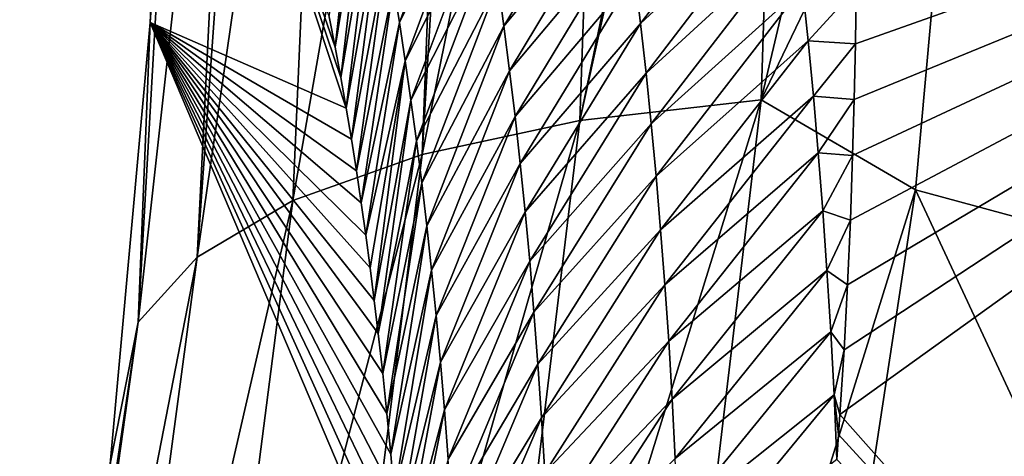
# Model space of a CAD drawing. Header units: metres. Extents: x -101 to 101, y -261 to 23.
# Tile 56 of 256: x -91.815 to -90.057, y 17.328 to 18.108. Entities that reach past the tile are written whole.
import ezdxf

# ---------------------------------------------------------------- set-up
doc = ezdxf.new("R2010")
doc.units = ezdxf.units.M
doc.layers.add('solid_505151_K2442K1000C34', color=7, linetype='CONTINUOUS')

msp = doc.modelspace()

# ---------------------------------------------------------------- linework, layer by layer
at = {"layer": 'solid_505151_K2442K1000C34'}
for points in [[(-88.453484, 20.704044, 102.4142), (-90.090057, 19.668598, 102.4142), (-87.591324, 17.093513, 104.159546)], [(-90.491371, 17.964722, 102.987282), (-90.134018, 18.706984, 102.818871), (-90.090057, 19.668598, 102.4142)], [(-90.491371, 17.964722, 102.987282), (-90.090057, 19.668598, 102.4142), (-90.439293, 19.620802, 102.287598)], [(-90.090057, 19.668598, 102.4142), (-90.134018, 18.706984, 102.818871), (-87.591324, 17.093513, 104.159546)], [(-90.814728, 17.927746, 102.797417), (-90.439293, 19.620802, 102.287598), (-90.462151, 19.616579, 102.276787)], [(-90.491371, 17.964722, 102.987282), (-90.439293, 19.620802, 102.287598), (-90.814728, 17.927746, 102.797417)], [(-90.814728, 17.927746, 102.797417), (-90.462151, 19.616579, 102.276787), (-90.759018, 19.546597, 102.102554)], [(-91.09671, 17.866968, 102.555), (-90.759018, 19.546597, 102.102554), (-91.00219, 19.462896, 101.899895)], [(-90.814728, 17.927746, 102.797417), (-90.759018, 19.546597, 102.102554), (-91.09671, 17.866968, 102.555)], [(-91.327324, 17.784555, 102.268639), (-91.035713, 19.448795, 101.866219), (-91.259544, 19.330877, 101.586983)], [(-91.09671, 17.866968, 102.555), (-91.035713, 19.448795, 101.866219), (-91.327324, 17.784555, 102.268639)], [(-91.09671, 17.866968, 102.555), (-91.00219, 19.462896, 101.899895), (-91.035713, 19.448795, 101.866219)], [(-91.498367, 17.683432, 101.948494), (-91.259544, 19.330877, 101.586983), (-91.388496, 19.231112, 101.353973)], [(-91.327324, 17.784555, 102.268639), (-91.259544, 19.330877, 101.586983), (-91.498367, 17.683432, 101.948494)], [(-91.498367, 17.683432, 101.948494), (-91.388496, 19.231112, 101.353973), (-91.422569, 19.197025, 101.274757)], [(-91.603775, 17.567181, 101.605934), (-91.422569, 19.197025, 101.274757), (-91.519005, 19.05197, 100.940651)], [(-91.498367, 17.683432, 101.948494), (-91.422569, 19.197025, 101.274757), (-91.603775, 17.567181, 101.605934)], [(-91.603775, 17.567181, 101.605934), (-91.519005, 19.05197, 100.940651), (-91.582451, 18.102549, 100.96962)], [(-91.519005, 19.05197, 100.940651), (-91.545441, 18.901022, 100.596848), (-91.582451, 18.102549, 100.96962)], [(-91.582451, 18.102549, 100.96962), (-91.545441, 18.901022, 100.596848), (-91.232178, 17.949554, 89.471039)], [(-91.545441, 18.901022, 100.596848), (-91.241898, 18.004326, 89.872101), (-91.232178, 17.949554, 89.471039)], [(-91.545441, 18.901022, 100.596848), (-91.251953, 18.058666, 90.279137), (-91.241898, 18.004326, 89.872101)], [(-91.545441, 18.901022, 100.596848), (-91.26236, 18.112404, 90.692688), (-91.251953, 18.058666, 90.279137)], [(-90.491371, 17.964722, 102.987282), (-90.215622, 17.803764, 103.164391), (-90.134018, 18.706984, 102.818871)], [(-90.134018, 18.706984, 102.818871), (-90.215622, 17.803764, 103.164391), (-87.591324, 17.093513, 104.159546)], [(-90.350418, 17.402763, 79.876411), (-88.562088, 18.688602, 79.883408), (-89.243866, 16.154409, 73.114449)], [(-90.343117, 17.518232, 80.27562), (-88.562088, 18.688602, 79.883408), (-90.350418, 17.402763, 79.876411)], [(-90.343117, 17.518232, 80.27562), (-90.336876, 17.63385, 80.686279), (-88.562088, 18.688602, 79.883408)], [(-90.336876, 17.63385, 80.686279), (-90.331863, 17.749575, 81.10923), (-88.562088, 18.688602, 79.883408)], [(-90.331863, 17.749575, 81.10923), (-90.327789, 17.865269, 81.543633), (-88.562088, 18.688602, 79.883408)], [(-90.327789, 17.865269, 81.543633), (-90.324875, 17.964977, 81.927261), (-88.562088, 18.688602, 79.883408)], [(-90.324875, 17.964977, 81.927261), (-90.322647, 18.064547, 82.319733), (-88.562088, 18.688602, 79.883408)], [(-90.322647, 18.064547, 82.319733), (-90.321236, 18.163939, 82.721664), (-88.562088, 18.688602, 79.883408)], [(-91.205208, 18.472559, 90.537483), (-91.251953, 18.058666, 90.279137), (-91.26236, 18.112404, 90.692688)], [(-91.193298, 18.415737, 90.102936), (-91.251953, 18.058666, 90.279137), (-91.205208, 18.472559, 90.537483)], [(-91.137085, 18.102674, 87.934456), (-91.14782, 18.16921, 88.367538), (-91.005745, 18.461445, 87.907227)], [(-91.137085, 18.102674, 87.934456), (-91.005745, 18.461445, 87.907227), (-90.99408, 18.392454, 87.473679)], [(-90.749435, 18.43236, 85.786423), (-90.950424, 18.095778, 85.742828), (-90.960838, 18.173103, 86.175011)], [(-90.738113, 18.352804, 85.355766), (-90.950424, 18.095778, 85.742828), (-90.749435, 18.43236, 85.786423)], [(-90.706429, 18.100817, 84.066017), (-90.716576, 18.187069, 84.495552), (-90.449615, 18.439081, 84.350418)], [(-90.706429, 18.100817, 84.066017), (-90.449615, 18.439081, 84.350418), (-90.438324, 18.350349, 83.916878)], [(-91.193298, 18.415737, 90.102936), (-91.241898, 18.004326, 89.872101), (-91.251953, 18.058666, 90.279137)], [(-91.181587, 18.357008, 89.668655), (-91.241898, 18.004326, 89.872101), (-91.193298, 18.415737, 90.102936)], [(-91.12664, 18.034134, 87.501701), (-91.137085, 18.102674, 87.934456), (-90.99408, 18.392454, 87.473679)], [(-91.12664, 18.034134, 87.501701), (-90.99408, 18.392454, 87.473679), (-90.982697, 18.321417, 87.040451)], [(-91.181587, 18.357008, 89.668655), (-91.232178, 17.949554, 89.471039), (-91.241898, 18.004326, 89.872101)], [(-91.170097, 18.296354, 89.23465), (-91.232178, 17.949554, 89.471039), (-91.181587, 18.357008, 89.668655)], [(-90.738113, 18.352804, 85.355766), (-90.940384, 18.016293, 85.31102), (-90.950424, 18.095778, 85.742828)], [(-90.72715, 18.271051, 84.925476), (-90.940384, 18.016293, 85.31102), (-90.738113, 18.352804, 85.355766)], [(-90.696724, 18.012264, 83.636887), (-90.706429, 18.100817, 84.066017), (-90.438324, 18.350349, 83.916878)], [(-90.696724, 18.012264, 83.636887), (-90.438324, 18.350349, 83.916878), (-90.427467, 18.259226, 83.483711)], [(-91.116516, 17.963568, 87.06929), (-91.12664, 18.034134, 87.501701), (-90.982697, 18.321417, 87.040451)], [(-91.116516, 17.963568, 87.06929), (-90.982697, 18.321417, 87.040451), (-90.971611, 18.248308, 86.607559)], [(-91.170097, 18.296354, 89.23465), (-91.222832, 17.894075, 89.07679), (-91.232178, 17.949554, 89.471039)], [(-91.158836, 18.233763, 88.800941), (-91.222832, 17.894075, 89.07679), (-91.170097, 18.296354, 89.23465)], [(-90.72715, 18.271051, 84.925476), (-90.93074, 17.934618, 84.879608), (-90.940384, 18.016293, 85.31102)], [(-90.716576, 18.187069, 84.495552), (-90.93074, 17.934618, 84.879608), (-90.72715, 18.271051, 84.925476)], [(-90.6875, 17.921368, 83.20816), (-90.696724, 18.012264, 83.636887), (-90.427467, 18.259226, 83.483711)], [(-90.6875, 17.921368, 83.20816), (-90.427467, 18.259226, 83.483711), (-90.417084, 18.165665, 83.050941)], [(-91.106735, 17.890953, 86.637245), (-91.116516, 17.963568, 87.06929), (-90.971611, 18.248308, 86.607559)], [(-91.106735, 17.890953, 86.637245), (-90.971611, 18.248308, 86.607559), (-90.960838, 18.173103, 86.175011)], [(-91.158836, 18.233763, 88.800941), (-91.213905, 17.837708, 88.689949), (-91.222832, 17.894075, 89.07679)], [(-91.14782, 18.16921, 88.367538), (-91.213905, 17.837708, 88.689949), (-91.158836, 18.233763, 88.800941)], [(-90.716576, 18.187069, 84.495552), (-90.921539, 17.850718, 84.448601), (-90.93074, 17.934618, 84.879608)], [(-90.706429, 18.100817, 84.066017), (-90.921539, 17.850718, 84.448601), (-90.716576, 18.187069, 84.495552)], [(-91.14782, 18.16921, 88.367538), (-91.205376, 17.780577, 88.31015), (-91.213905, 17.837708, 88.689949)], [(-91.137085, 18.102674, 87.934456), (-91.205376, 17.780577, 88.31015), (-91.14782, 18.16921, 88.367538)], [(-91.097313, 17.816265, 86.205566), (-91.106735, 17.890953, 86.637245), (-90.960838, 18.173103, 86.175011)], [(-91.097313, 17.816265, 86.205566), (-90.960838, 18.173103, 86.175011), (-90.950424, 18.095778, 85.742828)], [(-90.678795, 17.828079, 82.779877), (-90.6875, 17.921368, 83.20816), (-90.417084, 18.165665, 83.050941)], [(-90.678795, 17.828079, 82.779877), (-90.417084, 18.165665, 83.050941), (-90.407211, 18.069613, 82.618584)], [(-90.407211, 18.069613, 82.618584), (-90.417084, 18.165665, 83.050941), (-90.321236, 18.163939, 82.721664)], [(-90.407211, 18.069613, 82.618584), (-90.321236, 18.163939, 82.721664), (-90.322647, 18.064547, 82.319733)], [(-91.65345, 17.314178, 101.304787), (-91.582451, 18.102549, 100.96962), (-91.130623, 17.038839, 84.098457)], [(-91.603775, 17.567181, 101.605934), (-91.582451, 18.102549, 100.96962), (-91.65345, 17.314178, 101.304787)], [(-91.582451, 18.102549, 100.96962), (-91.135429, 17.112339, 84.469315), (-91.130623, 17.038839, 84.098457)], [(-91.582451, 18.102549, 100.96962), (-91.140709, 17.185757, 84.846886), (-91.135429, 17.112339, 84.469315)], [(-91.582451, 18.102549, 100.96962), (-91.146492, 17.258965, 85.231697), (-91.140709, 17.185757, 84.846886)], [(-91.582451, 18.102549, 100.96962), (-91.152794, 17.331816, 85.624306), (-91.146492, 17.258965, 85.231697)], [(-91.582451, 18.102549, 100.96962), (-91.159645, 17.404173, 86.025253), (-91.152794, 17.331816, 85.624306)], [(-91.582451, 18.102549, 100.96962), (-91.167068, 17.475891, 86.435097), (-91.159645, 17.404173, 86.025253)], [(-91.582451, 18.102549, 100.96962), (-91.175056, 17.546909, 86.854134), (-91.167068, 17.475891, 86.435097)], [(-91.582451, 18.102549, 100.96962), (-91.182098, 17.605848, 87.209381), (-91.175056, 17.546909, 86.854134)], [(-91.582451, 18.102549, 100.96962), (-91.189491, 17.664522, 87.570221), (-91.182098, 17.605848, 87.209381)], [(-91.582451, 18.102549, 100.96962), (-91.197243, 17.722807, 87.937027), (-91.189491, 17.664522, 87.570221)], [(-91.582451, 18.102549, 100.96962), (-91.205376, 17.780577, 88.31015), (-91.197243, 17.722807, 87.937027)], [(-91.582451, 18.102549, 100.96962), (-91.213905, 17.837708, 88.689949), (-91.205376, 17.780577, 88.31015)], [(-91.582451, 18.102549, 100.96962), (-91.222832, 17.894075, 89.07679), (-91.213905, 17.837708, 88.689949)], [(-91.582451, 18.102549, 100.96962), (-91.232178, 17.949554, 89.471039), (-91.222832, 17.894075, 89.07679)], [(-91.137085, 18.102674, 87.934456), (-91.197243, 17.722807, 87.937027), (-91.205376, 17.780577, 88.31015)], [(-91.12664, 18.034134, 87.501701), (-91.197243, 17.722807, 87.937027), (-91.137085, 18.102674, 87.934456)], [(-91.088272, 17.739477, 85.774284), (-91.097313, 17.816265, 86.205566), (-90.950424, 18.095778, 85.742828)], [(-91.088272, 17.739477, 85.774284), (-90.950424, 18.095778, 85.742828), (-90.940384, 18.016293, 85.31102)], [(-90.706429, 18.100817, 84.066017), (-90.912804, 17.764559, 84.018021), (-90.921539, 17.850718, 84.448601)], [(-90.696724, 18.012264, 83.636887), (-90.912804, 17.764559, 84.018021), (-90.706429, 18.100817, 84.066017)], [(-90.670647, 17.732347, 82.352043), (-90.678795, 17.828079, 82.779877), (-90.407211, 18.069613, 82.618584)], [(-90.670647, 17.732347, 82.352043), (-90.407211, 18.069613, 82.618584), (-90.397888, 17.971014, 82.186646)], [(-90.397888, 17.971014, 82.186646), (-90.407211, 18.069613, 82.618584), (-90.322647, 18.064547, 82.319733)], [(-90.397888, 17.971014, 82.186646), (-90.322647, 18.064547, 82.319733), (-90.324875, 17.964977, 81.927261)], [(-91.12664, 18.034134, 87.501701), (-91.189491, 17.664522, 87.570221), (-91.197243, 17.722807, 87.937027)], [(-91.12664, 18.034134, 87.501701), (-91.182098, 17.605848, 87.209381), (-91.189491, 17.664522, 87.570221)], [(-91.116516, 17.963568, 87.06929), (-91.182098, 17.605848, 87.209381), (-91.12664, 18.034134, 87.501701)], [(-91.079651, 17.660559, 85.343399), (-91.088272, 17.739477, 85.774284), (-90.940384, 18.016293, 85.31102)], [(-91.079651, 17.660559, 85.343399), (-90.940384, 18.016293, 85.31102), (-90.93074, 17.934618, 84.879608)], [(-90.696724, 18.012264, 83.636887), (-90.904564, 17.676105, 83.587875), (-90.912804, 17.764559, 84.018021)], [(-90.6875, 17.921368, 83.20816), (-90.904564, 17.676105, 83.587875), (-90.696724, 18.012264, 83.636887)], [(-90.663109, 17.634121, 81.924683), (-90.670647, 17.732347, 82.352043), (-90.397888, 17.971014, 82.186646)], [(-90.663109, 17.634121, 81.924683), (-90.397888, 17.971014, 82.186646), (-90.389153, 17.869816, 81.755157)], [(-90.389153, 17.869816, 81.755157), (-90.397888, 17.971014, 82.186646), (-90.324875, 17.964977, 81.927261)], [(-91.116516, 17.963568, 87.06929), (-91.175056, 17.546909, 86.854134), (-91.182098, 17.605848, 87.209381)], [(-91.106735, 17.890953, 86.637245), (-91.175056, 17.546909, 86.854134), (-91.116516, 17.963568, 87.06929)], [(-90.491371, 17.964722, 102.987282), (-90.814728, 17.927746, 102.797417), (-91.014412, 16.27392, 103.385048)], [(-90.691498, 16.272089, 103.579208), (-90.491371, 17.964722, 102.987282), (-91.014412, 16.27392, 103.385048)], [(-90.691498, 16.272089, 103.579208), (-90.215622, 17.803764, 103.164391), (-90.491371, 17.964722, 102.987282)], [(-90.389153, 17.869816, 81.755157), (-90.324875, 17.964977, 81.927261), (-90.327789, 17.865269, 81.543633)], [(-90.814728, 17.927746, 102.797417), (-91.09671, 17.866968, 102.555), (-91.297379, 16.25205, 103.137207)], [(-91.014412, 16.27392, 103.385048), (-90.814728, 17.927746, 102.797417), (-91.297379, 16.25205, 103.137207)], [(-91.07148, 17.579475, 84.912949), (-91.079651, 17.660559, 85.343399), (-90.93074, 17.934618, 84.879608)], [(-91.07148, 17.579475, 84.912949), (-90.93074, 17.934618, 84.879608), (-90.921539, 17.850718, 84.448601)], [(-90.6875, 17.921368, 83.20816), (-90.896851, 17.585318, 83.158203), (-90.904564, 17.676105, 83.587875)], [(-90.678795, 17.828079, 82.779877), (-90.896851, 17.585318, 83.158203), (-90.6875, 17.921368, 83.20816)], [(-91.106735, 17.890953, 86.637245), (-91.167068, 17.475891, 86.435097), (-91.175056, 17.546909, 86.854134)], [(-91.097313, 17.816265, 86.205566), (-91.167068, 17.475891, 86.435097), (-91.106735, 17.890953, 86.637245)], [(-91.09671, 17.866968, 102.555), (-91.327324, 17.784555, 102.268639), (-91.53035, 16.207268, 102.844475)], [(-91.297379, 16.25205, 103.137207), (-91.09671, 17.866968, 102.555), (-91.53035, 16.207268, 102.844475)], [(-90.656197, 17.533346, 81.49781), (-90.663109, 17.634121, 81.924683), (-90.389153, 17.869816, 81.755157)], [(-90.656197, 17.533346, 81.49781), (-90.389153, 17.869816, 81.755157), (-90.381058, 17.765961, 81.324127)], [(-90.381058, 17.765961, 81.324127), (-90.389153, 17.869816, 81.755157), (-90.327789, 17.865269, 81.543633)], [(-91.063782, 17.496197, 84.482941), (-91.07148, 17.579475, 84.912949), (-90.921539, 17.850718, 84.448601)], [(-91.063782, 17.496197, 84.482941), (-90.921539, 17.850718, 84.448601), (-90.912804, 17.764559, 84.018021)], [(-90.381058, 17.765961, 81.324127), (-90.327789, 17.865269, 81.543633), (-90.331863, 17.749575, 81.10923)], [(-91.097313, 17.816265, 86.205566), (-91.159645, 17.404173, 86.025253), (-91.167068, 17.475891, 86.435097)], [(-91.088272, 17.739477, 85.774284), (-91.159645, 17.404173, 86.025253), (-91.097313, 17.816265, 86.205566)], [(-90.678795, 17.828079, 82.779877), (-90.889702, 17.492146, 82.729012), (-90.896851, 17.585318, 83.158203)], [(-90.670647, 17.732347, 82.352043), (-90.889702, 17.492146, 82.729012), (-90.678795, 17.828079, 82.779877)], [(-90.691498, 16.272089, 103.579208), (-90.471519, 16.126938, 103.718559), (-90.215622, 17.803764, 103.164391)], [(-90.215622, 17.803764, 103.164391), (-90.471519, 16.126938, 103.718559), (-89.305733, 15.849888, 104.159546)], [(-90.215622, 17.803764, 103.164391), (-89.305733, 15.849888, 104.159546), (-87.591324, 17.093513, 104.159546)], [(-91.327324, 17.784555, 102.268639), (-91.498367, 17.683432, 101.948494), (-91.70507, 16.141157, 102.51725)], [(-91.53035, 16.207268, 102.844475), (-91.327324, 17.784555, 102.268639), (-91.70507, 16.141157, 102.51725)], [(-91.056595, 17.410686, 84.053398), (-91.063782, 17.496197, 84.482941), (-90.912804, 17.764559, 84.018021)], [(-91.056595, 17.410686, 84.053398), (-90.912804, 17.764559, 84.018021), (-90.904564, 17.676105, 83.587875)], [(-90.649979, 17.429974, 81.071457), (-90.656197, 17.533346, 81.49781), (-90.381058, 17.765961, 81.324127)], [(-90.649979, 17.429974, 81.071457), (-90.381058, 17.765961, 81.324127), (-90.373634, 17.659391, 80.893585)], [(-90.373634, 17.659391, 80.893585), (-90.381058, 17.765961, 81.324127), (-90.331863, 17.749575, 81.10923)], [(-90.373634, 17.659391, 80.893585), (-90.331863, 17.749575, 81.10923), (-90.336876, 17.63385, 80.686279)], [(-91.088272, 17.739477, 85.774284), (-91.152794, 17.331816, 85.624306), (-91.159645, 17.404173, 86.025253)], [(-91.079651, 17.660559, 85.343399), (-91.152794, 17.331816, 85.624306), (-91.088272, 17.739477, 85.774284)], [(-90.670647, 17.732347, 82.352043), (-90.883171, 17.396536, 82.300323), (-90.889702, 17.492146, 82.729012)], [(-90.663109, 17.634121, 81.924683), (-90.883171, 17.396536, 82.300323), (-90.670647, 17.732347, 82.352043)], [(-91.498367, 17.683432, 101.948494), (-91.603775, 17.567181, 101.605934), (-91.815323, 16.056061, 102.167137)], [(-91.70507, 16.141157, 102.51725), (-91.498367, 17.683432, 101.948494), (-91.815323, 16.056061, 102.167137)], [(-91.049934, 17.322914, 83.624329), (-91.056595, 17.410686, 84.053398), (-90.904564, 17.676105, 83.587875)], [(-91.049934, 17.322914, 83.624329), (-90.904564, 17.676105, 83.587875), (-90.896851, 17.585318, 83.158203)], [(-91.079651, 17.660559, 85.343399), (-91.146492, 17.258965, 85.231697), (-91.152794, 17.331816, 85.624306)], [(-91.07148, 17.579475, 84.912949), (-91.146492, 17.258965, 85.231697), (-91.079651, 17.660559, 85.343399)], [(-90.644478, 17.323933, 80.645638), (-90.649979, 17.429974, 81.071457), (-90.373634, 17.659391, 80.893585)], [(-90.644478, 17.323933, 80.645638), (-90.373634, 17.659391, 80.893585), (-90.366943, 17.55003, 80.463531)], [(-90.366943, 17.55003, 80.463531), (-90.373634, 17.659391, 80.893585), (-90.336876, 17.63385, 80.686279)], [(-90.663109, 17.634121, 81.924683), (-90.877289, 17.298445, 81.872169), (-90.883171, 17.396536, 82.300323)], [(-90.656197, 17.533346, 81.49781), (-90.877289, 17.298445, 81.872169), (-90.663109, 17.634121, 81.924683)], [(-90.366943, 17.55003, 80.463531), (-90.336876, 17.63385, 80.686279), (-90.343117, 17.518232, 80.27562)], [(-91.043854, 17.23284, 83.19577), (-91.049934, 17.322914, 83.624329), (-90.896851, 17.585318, 83.158203)], [(-91.043854, 17.23284, 83.19577), (-90.896851, 17.585318, 83.158203), (-90.889702, 17.492146, 82.729012)], [(-91.815323, 16.056061, 102.167137), (-91.603775, 17.567181, 101.605934), (-91.757278, 16.536703, 101.603714)], [(-91.603775, 17.567181, 101.605934), (-91.65345, 17.314178, 101.304787), (-91.757278, 16.536703, 101.603714)], [(-91.07148, 17.579475, 84.912949), (-91.140709, 17.185757, 84.846886), (-91.146492, 17.258965, 85.231697)], [(-91.063782, 17.496197, 84.482941), (-91.140709, 17.185757, 84.846886), (-91.07148, 17.579475, 84.912949)], [(-90.639771, 17.215147, 80.220383), (-90.644478, 17.323933, 80.645638), (-90.366943, 17.55003, 80.463531)], [(-90.639771, 17.215147, 80.220383), (-90.366943, 17.55003, 80.463531), (-90.361038, 17.437794, 80.034012)], [(-90.361038, 17.437794, 80.034012), (-90.366943, 17.55003, 80.463531), (-90.343117, 17.518232, 80.27562)], [(-90.656197, 17.533346, 81.49781), (-90.872093, 17.197819, 81.444565), (-90.877289, 17.298445, 81.872169)], [(-90.649979, 17.429974, 81.071457), (-90.872093, 17.197819, 81.444565), (-90.656197, 17.533346, 81.49781)], [(-90.361038, 17.437794, 80.034012), (-90.343117, 17.518232, 80.27562), (-90.350418, 17.402763, 79.876411)], [(-91.063782, 17.496197, 84.482941), (-91.135429, 17.112339, 84.469315), (-91.140709, 17.185757, 84.846886)], [(-91.056595, 17.410686, 84.053398), (-91.135429, 17.112339, 84.469315), (-91.063782, 17.496197, 84.482941)], [(-91.038383, 17.140413, 82.767746), (-91.043854, 17.23284, 83.19577), (-90.889702, 17.492146, 82.729012)], [(-91.038383, 17.140413, 82.767746), (-90.889702, 17.492146, 82.729012), (-90.883171, 17.396536, 82.300323)], [(-90.649979, 17.429974, 81.071457), (-90.867638, 17.094604, 81.01754), (-90.872093, 17.197819, 81.444565)], [(-90.644478, 17.323933, 80.645638), (-90.867638, 17.094604, 81.01754), (-90.649979, 17.429974, 81.071457)], [(-90.635902, 17.103542, 79.795723), (-90.639771, 17.215147, 80.220383), (-90.361038, 17.437794, 80.034012)], [(-90.635902, 17.103542, 79.795723), (-90.361038, 17.437794, 80.034012), (-90.356064, 17.322182, 79.603798)], [(-90.361038, 17.437794, 80.034012), (-90.350418, 17.402763, 79.876411), (-90.352905, 17.366539, 79.753281)], [(-90.361038, 17.437794, 80.034012), (-90.352905, 17.366539, 79.753281), (-90.356064, 17.322182, 79.603798)], [(-91.056595, 17.410686, 84.053398), (-91.130623, 17.038839, 84.098457), (-91.135429, 17.112339, 84.469315)], [(-91.049934, 17.322914, 83.624329), (-91.130623, 17.038839, 84.098457), (-91.056595, 17.410686, 84.053398)], [(-91.033569, 17.045588, 82.340279), (-91.038383, 17.140413, 82.767746), (-90.883171, 17.396536, 82.300323)], [(-91.033569, 17.045588, 82.340279), (-90.883171, 17.396536, 82.300323), (-90.877289, 17.298445, 81.872169)], [(-90.352905, 17.366539, 79.753281), (-90.350418, 17.402763, 79.876411), (-89.243866, 16.154409, 73.114449)], [(-90.356064, 17.322182, 79.603798), (-90.352905, 17.366539, 79.753281), (-89.243866, 16.154409, 73.114449)]]:
    msp.add_3dface(points, dxfattribs=at)

doc.saveas('drawing.dxf')
